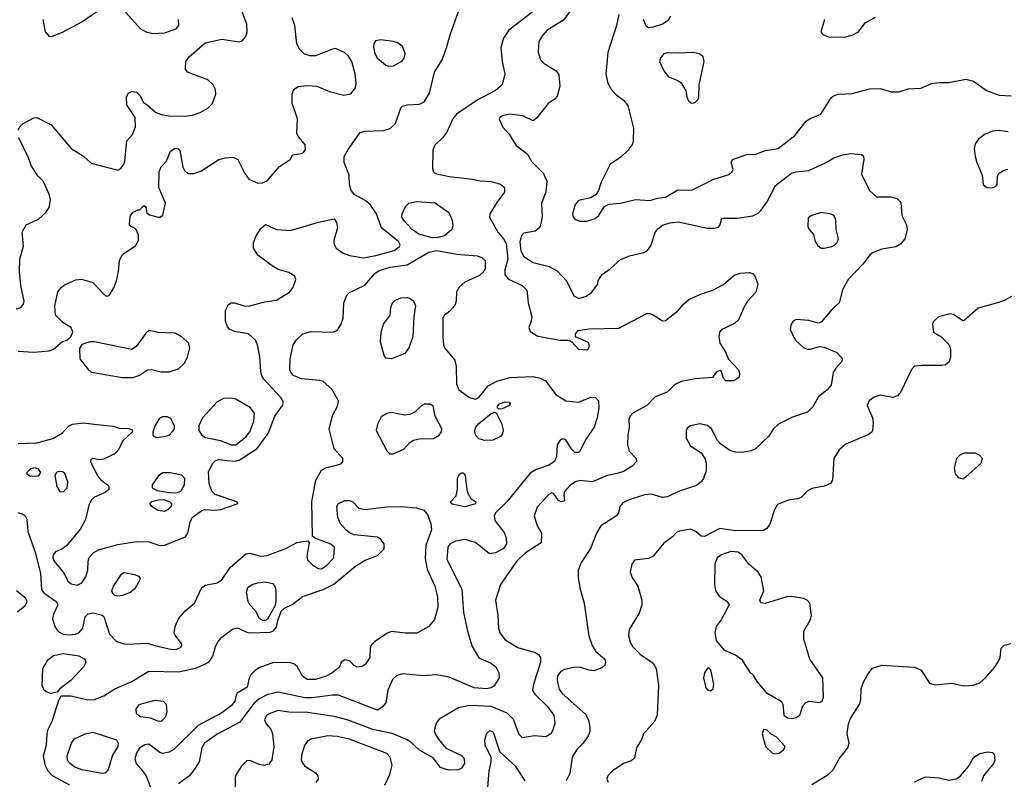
# Model space of a CAD drawing. Extents: x 1173079 to 1307053, y 522583 to 678478.
# Tile 169 of 256: x 1248655 to 1254982, y 574643 to 579523. Entities that reach past the tile are written whole.
import ezdxf

# ---------------------------------------------------------------- set-up
doc = ezdxf.new("R2010")
doc.units = 0

msp = doc.modelspace()

# ---------------------------------------------------------------- linework, layer by layer
at = {"layer": '0CON20XD'}
for points in [[(1248645, 578812.5), (1248655.3, 578834.7), (1248677.1, 578855), (1248745, 578892), (1248765, 578894), (1248857, 578847), (1248985.3, 578695.3), (1249065, 578645.6), (1249115, 578601.9), (1249285, 578556.2), (1249305, 578566.7), (1249324, 578595), (1249330.8, 578615), (1249344, 578745), (1249380, 578785), (1249400, 578835), (1249397.5, 578895), (1249344, 578975), (1249341.2, 579025), (1249355, 579052.5), (1249375, 579062.5), (1249405, 579057.5), (1249426.7, 579035), (1249450.7, 578990.7), (1249475, 578976.7), (1249528.3, 578928.3), (1249565, 578912.9), (1249614.5, 578904.5), (1249716.9, 578903.1), (1249765, 578910), (1249815, 578927.5), (1249864.7, 578955.3), (1249894.4, 578985), (1249915.6, 579045), (1249914.3, 579075), (1249898.6, 579105), (1249865, 579136.7), (1249733.3, 579185), (1249720, 579205), (1249722.5, 579255), (1249743.3, 579285), (1249846.2, 579375), (1249955, 579398.5), (1250065, 579380), (1250085, 579387.5), (1250108.8, 579415), (1250116, 579445), (1250113.8, 579495), (1250067.3, 579617.3)], [(1248804.5, 579525), (1248818.8, 579445), (1248845, 579415.6), (1248865, 579417.8), (1248935, 579444.5), (1249055, 579508.9), (1249185, 579598.5)], [(1251992.9, 579605), (1251797.5, 579455), (1251763.5, 579405), (1251747.1, 579345), (1251755.4, 579255), (1251771.9, 579175), (1251755.8, 579105), (1251712.4, 579067.6), (1251595, 579006.7), (1251462.5, 578915), (1251437.5, 578885), (1251400.7, 578799.3), (1251375, 578765.8), (1251322.6, 578717.4)], [(1252235, 579637.8), (1252150.5, 579519.5), (1252045, 579455.6), (1252015, 579420.8), (1251992, 579382)], [(1248645, 576799.5), (1248764.6, 576804.6), (1248867.7, 576832.3), (1248931.2, 576868.8), (1248967.9, 576912.1), (1248994.3, 576925.7), (1249065, 576932.7), (1249134.5, 576925.5), (1249255, 576911.2), (1249295, 576900), (1249355, 576897.5), (1249378.3, 576888.3), (1249380, 576875), (1249316.7, 576815), (1249289.7, 576760.3), (1249265, 576733.8), (1249195, 576700), (1249165, 576696.2), (1249125, 576703.3), (1249113.3, 576695), (1249111.2, 576685), (1249155, 576593.8), (1249175, 576568.6), (1249220, 576535), (1249228, 576525), (1249228, 576505), (1249204, 576485), (1249135, 576455.6), (1249115, 576437.1), (1249100, 576405), (1249078, 576312), (1249046.9, 576253.1), (1248955, 576143.6), (1248925, 576121.2), (1248885.5, 576104.5), (1248870.6, 576085), (1248869.1, 576065), (1248876.9, 576045), (1248940, 575965), (1248965.3, 575915.3), (1248985, 575898.1), (1249025, 575891.5), (1249054.1, 575905.9), (1249081.2, 575945), (1249092.2, 575987.8), (1249094.6, 576045), (1249101.9, 576068.1), (1249130.7, 576099.3), (1249162.5, 576117.5), (1249285, 576151.2), (1249405, 576170), (1249485, 576169.1), (1249555, 576146), (1249585, 576148.4), (1249719.6, 576200.4), (1249735.9, 576224.1), (1249750, 576295), (1249764.2, 576325), (1249825, 576369.4), (1249845, 576375.6), (1249905, 576372.3), (1249947.4, 576377.4), (1250060, 576415), (1250050, 576425), (1249912.1, 576472.1), (1249890.5, 576495), (1249873.1, 576543.1), (1249869.2, 576620.8), (1249895.3, 576674.7), (1249910.7, 576689.3), (1249935, 576698.2), (1249991.1, 576691.1), (1250035, 576686.8), (1250066.1, 576693.9), (1250181.7, 576768.3), (1250251.8, 576865), (1250294.6, 576975), (1250343.5, 577045), (1250350.5, 577065), (1250333.5, 577095), (1250224.1, 577214.1), (1250211.2, 577235), (1250203.6, 577263.6), (1250199.1, 577359.1), (1250183.2, 577435), (1250170.9, 577465), (1250125, 577504.4), (1250035, 577520), (1250004.1, 577534.1), (1249990.5, 577550.5), (1249977.3, 577587.3), (1249978, 577655), (1249997.7, 577692.3), (1250015, 577703.3), (1250035, 577703.8), (1250094.5, 577684.5), (1250125, 577682.5), (1250230.3, 577709.7), (1250305, 577721.9), (1250387.8, 577772.2), (1250409.7, 577800.3), (1250423.8, 577835), (1250428.8, 577855), (1250422.5, 577875), (1250385, 577899.2), (1250315, 577918.1), (1250272, 577945), (1250185, 578009.5), (1250157.5, 578055), (1250158.5, 578091.5), (1250175.7, 578134.3), (1250205, 578182.5), (1250235, 578208), (1250305, 578175.5), (1250395, 578168.9), (1250575, 578222.3), (1250675, 578243.3), (1250690.9, 578220.9), (1250697.8, 578185), (1250673.5, 578105), (1250672.7, 578085), (1250687.7, 578055), (1250732.9, 578022.9), (1250775, 578008.1), (1250865, 577994), (1250942.7, 578007.3), (1251060.4, 578039.6), (1251096.2, 578065), (1251099.2, 578075), (1251092.3, 578095), (1250980.5, 578185), (1250948.9, 578275), (1250908.1, 578335), (1250875, 578361.5), (1250808.6, 578398.6), (1250785.7, 578425), (1250774.4, 578464.4), (1250773.3, 578525), (1250740.9, 578605), (1250741.1, 578645), (1250765, 578690), (1250842.5, 578797.5), (1250873, 578807), (1250995, 578811.9), (1251035.6, 578824.4), (1251070, 578855), (1251104.1, 578955.9), (1251115, 578967.5), (1251144.1, 578975.9), (1251225, 578979.4), (1251255, 578995.6), (1251288.1, 579051.9), (1251321.1, 579185), (1251369.6, 579265), (1251398.2, 579341.8), (1251421.1, 579425), (1251474.4, 579575)], [(1248645, 577393.2), (1248745, 577386.7), (1248845, 577395.7), (1248872.9, 577407.1), (1248930, 577455), (1248957.5, 577465), (1248983.9, 577486.1), (1248996.2, 577515), (1248986.7, 577545), (1248933.8, 577575), (1248884.3, 577625), (1248880.6, 577685), (1248900, 577775), (1248924, 577805), (1248948, 577822), (1249015, 577851.9), (1249053.1, 577856.9), (1249125, 577835.6), (1249195, 577760), (1249215, 577747.5), (1249229.3, 577750.7), (1249259.7, 577800.3), (1249276.9, 577845), (1249290, 577905), (1249295.6, 577974.4), (1249304.4, 577995), (1249325, 578020), (1249399.7, 578070.3), (1249418, 578105), (1249417.7, 578137.7), (1249405, 578170), (1249388.3, 578188.3), (1249371.7, 578191.7), (1249360, 578205), (1249365, 578260), (1249385, 578287.5), (1249415, 578302.5), (1249427.5, 578302.5), (1249445, 578320), (1249455, 578330), (1249468.3, 578318.3), (1249470, 578285), (1249488.3, 578268.3), (1249545, 578254), (1249557.5, 578255), (1249575, 578267.5), (1249592.5, 578345), (1249548.8, 578445), (1249550.8, 578545), (1249565, 578576.7), (1249598.8, 578615), (1249625, 578677.5), (1249655, 578696.7), (1249673.6, 578693.6), (1249685, 578682.5), (1249704, 578575), (1249715, 578553.3), (1249735.9, 578535.9), (1249775, 578534.2), (1249819.1, 578550.9), (1249935, 578624.2), (1249975.9, 578635.9), (1250025, 578640), (1250056.2, 578625), (1250102, 578535), (1250128.3, 578498.3), (1250185, 578473.3), (1250215, 578474.5), (1250245, 578486.7), (1250325, 578580), (1250392.5, 578625), (1250410, 578655), (1250465, 578662.5), (1250479.5, 578670.5), (1250491.7, 578688.3), (1250489.5, 578719.5), (1250443.9, 578773.9), (1250436.7, 578795), (1250440, 578885), (1250428, 578925), (1250406.2, 578985), (1250406.2, 579045), (1250416.7, 579075), (1250445, 579093.3), (1250505, 579100), (1250565, 579095.8), (1250645, 579060.6), (1250738.3, 579038.3), (1250782.4, 579047.6), (1250813.3, 579085), (1250817.3, 579115), (1250810, 579175), (1250789.1, 579255), (1250768, 579288), (1250741.7, 579311.7), (1250685, 579337.5), (1250664.3, 579334.3), (1250555, 579290.5), (1250520.6, 579290.6), (1250485, 579301.5), (1250455, 579332.2), (1250437, 579367), (1250422.9, 579485), (1250406.9, 579535)], [(1249335, 579572), (1249432.7, 579462.7), (1249472.7, 579442.7), (1249515, 579434.3), (1249585, 579438.9), (1249660, 579465), (1249676.7, 579485), (1249676.2, 579525)], [(1252505, 579556.7), (1252490.8, 579485), (1252435, 579312.5), (1252421.5, 579175), (1252432, 579122), (1252451.2, 579081.2), (1252482.9, 579045), (1252535.3, 579005.3), (1252562, 578972), (1252598.9, 578825), (1252597.5, 578745), (1252592, 578725), (1252566, 578685), (1252515, 578638), (1252450, 578595), (1252390.5, 578479.5), (1252374.3, 578425), (1252359.7, 578400.3), (1252325, 578379.2), (1252245, 578360.6), (1252225, 578336), (1252206.9, 578275), (1252210.8, 578255), (1252225, 578239.6), (1252255, 578228.2), (1252301.1, 578228.9), (1252353.8, 578245)], [(1252836.9, 579545), (1252822.6, 579517.4), (1252785.5, 579494.5), (1252725, 579474), (1252695, 579471.2), (1252681.7, 579481.7), (1252663.8, 579525)], [(1253825.7, 579524.3), (1253802.5, 579445), (1253815, 579427.5), (1253852.5, 579412.5), (1253955, 579411.5), (1254005, 579422.9), (1254044.4, 579445.6), (1254088.3, 579501.7), (1254155, 579538.8)], [(1251027, 579223), (1251005, 579230.6), (1250955, 579274), (1250940, 579305), (1250931.1, 579345), (1250932.6, 579367.4), (1250945, 579388.6), (1250974.5, 579395.5), (1251055, 579385.6), (1251086.7, 579375), (1251112, 579355), (1251130.8, 579305), (1251122.9, 579275), (1251107.5, 579255), (1251055, 579223.3), (1251027, 579223)], [(1251992, 579382), (1251986.9, 579315), (1252001.4, 579265), (1252025, 579240.6), (1252103.4, 579193.4), (1252118.5, 579168.5), (1252126.4, 579095), (1252109.3, 579030.7), (1252095.5, 579014.5), (1252050.8, 578985), (1251977.9, 578892.1), (1251955, 578873.3), (1251887.5, 578905), (1251805, 578916.5), (1251756.7, 578905), (1251740, 578895), (1251736.2, 578885), (1251758, 578835), (1251799.1, 578789.1), (1251845.5, 578715.5), (1251918.8, 578658.8), (1251945, 578610.8), (1252022, 578535), (1252042, 578485), (1252035.8, 578415), (1252007.5, 578345), (1252012.7, 578257.3), (1251998.8, 578195), (1251989.5, 578180.5), (1251967.5, 578165), (1251895, 578152.5), (1251877.6, 578132.4), (1251869.4, 578095), (1251875, 578038.8), (1251895, 578001.4), (1251955, 577963.5), (1252057.4, 577937.4), (1252109.3, 577909.3), (1252168.6, 577845), (1252215, 577748), (1252247.9, 577732.1), (1252295, 577747.1), (1252330, 577770), (1252370, 577825), (1252373, 577847), (1252397.5, 577885), (1252448.6, 577921.4), (1252515, 577983.1), (1252573.3, 578005), (1252665, 578026.9), (1252689.6, 578040.4), (1252710.2, 578069.8), (1252737.5, 578155), (1252755, 578180), (1252785, 578202.9), (1252832.3, 578217.7), (1252885.4, 578224.6), (1253075, 578184), (1253115, 578183.8), (1253145, 578190), (1253155, 578200), (1253157.5, 578215), (1253167.5, 578245), (1253175, 578248.8), (1253265, 578247.1), (1253365, 578262.9), (1253399.7, 578280.3), (1253420.6, 578299.4), (1253455, 578350), (1253512.3, 578457.7), (1253615, 578536.5), (1253645, 578546.4), (1253725, 578553.1), (1253836.2, 578605), (1253885.5, 578634.5), (1253945, 578655.6), (1253995, 578662.5), (1254065, 578656.7), (1254077, 578647), (1254080, 578625), (1254065, 578530), (1254116.7, 578425), (1254160, 578385), (1254252.5, 578385), (1254293.4, 578373.4), (1254317.9, 578347.9), (1254324.3, 578265), (1254352.9, 578205), (1254358.6, 578175), (1254341.9, 578115), (1254316.9, 578083.1), (1254285, 578064.6), (1254195, 578048.1), (1254134.4, 578025.6), (1254116.8, 578013.2), (1254075.5, 577954.5), (1253978, 577855), (1253942.7, 577787.3), (1253920.8, 577705), (1253875, 577663.1), (1253805, 577579.2), (1253785, 577574.4), (1253725, 577590.6), (1253645, 577596), (1253625, 577586.7), (1253613, 577567), (1253606, 577535), (1253622, 577495), (1253641.2, 577465), (1253693.3, 577415), (1253715, 577406), (1253733.9, 577406.1), (1253795, 577423.3), (1253825, 577420), (1253905.7, 577385.7), (1253941.2, 577345), (1253936.7, 577325), (1253898.8, 577285), (1253882.7, 577257.3), (1253870, 577175), (1253843.8, 577145), (1253788.8, 577101.2), (1253751.5, 577035), (1253717.9, 577002.1), (1253620.3, 576969.7), (1253530, 576925), (1253498.8, 576895), (1253466, 576845), (1253383.1, 576766.9), (1253355, 576753.2), (1253295, 576742.5), (1253255, 576744.6), (1253218.8, 576755), (1253157.6, 576797.6), (1253139.1, 576819.1), (1253100, 576895), (1253075, 576915.5), (1253025, 576927.8), (1252965, 576914.2), (1252945, 576898.8), (1252938, 576885), (1252937.5, 576835), (1252965, 576786.2), (1253035, 576741.2), (1253058, 576705), (1253065.7, 576675.7), (1253065.6, 576625), (1253049.2, 576575), (1253035, 576554), (1253005, 576530), (1252895, 576494.4), (1252815, 576457.1), (1252785, 576453.8), (1252715, 576474.6), (1252670.6, 576470.6), (1252565, 576437.1), (1252530.2, 576419.8), (1252510.8, 576395), (1252502.5, 576355), (1252490, 576335), (1252388.8, 576271.2), (1252362, 576225), (1252323.3, 576125), (1252263.1, 576035), (1252242.9, 575985), (1252242.7, 575937.3), (1252255.6, 575865), (1252281.2, 575775), (1252311.9, 575565), (1252333.4, 575503.4), (1252355, 575466.2), (1252414, 575415), (1252420, 575395), (1252415, 575377.5), (1252395, 575358.8), (1252345, 575341.2), (1252315, 575344), (1252254.2, 575364.2), (1252215, 575362.2), (1252155, 575348.5), (1252131.9, 575335), (1252111.5, 575308.5), (1252108.2, 575285), (1252113.5, 575256.5), (1252122.6, 575222.6), (1252140.4, 575195), (1252291.4, 575061.4), (1252309.4, 575025), (1252319.1, 574979.1), (1252318.7, 574951.3), (1252307.8, 574922.2), (1252275.4, 574874.6), (1252235, 574835.7), (1252204.6, 574785), (1252189.9, 574680.1), (1252165.9, 574634.1)], [(1252975, 578986.2), (1252995, 578990), (1253010, 579005), (1253018, 579025), (1253020.8, 579105), (1253054, 579255), (1253046, 579285), (1253023, 579303), (1252985, 579312.9), (1252895, 579307.3), (1252815, 579310.6), (1252795, 579304.2), (1252772.2, 579277.8), (1252765.7, 579255), (1252793.8, 579195), (1252825, 579156.7), (1252885, 579133.3), (1252905, 579116.7), (1252936.2, 579065), (1252942, 579025), (1252955, 578997.5), (1252975, 578986.2)], [(1252353.8, 578245), (1252376, 578265), (1252410.3, 578319.7), (1252441.2, 578338.8), (1252515, 578344.4), (1252613, 578367), (1252705, 578362), (1252753.4, 578376.6), (1252805, 578382.7), (1252885, 578430), (1252975, 578428), (1253115, 578498.6), (1253215, 578528.8), (1253233.3, 578545), (1253239.3, 578560.7), (1253226.7, 578605), (1253236.7, 578625), (1253325, 578657.5), (1253385, 578660), (1253447.3, 578682.7), (1253528.8, 578695), (1253635, 578778.6), (1253709.7, 578870.3), (1253735, 578888), (1253803.3, 578915), (1253869.5, 579020.5), (1253885, 579034.2), (1253915, 579044.3), (1254005, 579049.4), (1254115, 579079.2), (1254185, 579080), (1254255, 579060), (1254305, 579060), (1254365, 579078.8), (1254445, 579084), (1254515, 579112.5), (1254565, 579120), (1254625, 579120), (1254735, 579140), (1254785, 579128), (1254868, 579068), (1254948.6, 579038.6), (1255025, 579034.6)], [(1255007.6, 578802.4), (1254945, 578810), (1254905, 578806.7), (1254854, 578786), (1254815.4, 578754.6), (1254795.6, 578725), (1254788.6, 578695), (1254793.9, 578643.9), (1254805.8, 578605.8), (1254840, 578525), (1254846.7, 578465), (1254870, 578445), (1254905, 578442), (1254925, 578451.2), (1254936, 578465), (1254938.8, 578515), (1254946, 578535), (1254973.8, 578555), (1255005, 578562.7)], [(1248635.5, 577664.5), (1248662, 577675), (1248680.6, 577695), (1248684.4, 577715), (1248661.5, 577815), (1248654.4, 577905), (1248655.7, 577985), (1248678.8, 578068.8), (1248671.7, 578158.3), (1248696.7, 578205), (1248775, 578242.5), (1248823.3, 578285), (1248845, 578317.5), (1248852.5, 578365), (1248845, 578402.5), (1248805.7, 578485.7), (1248770.9, 578520.9), (1248732, 578582), (1248712.5, 578635), (1248649.6, 578765)], [(1251322.6, 578717.4), (1251310.6, 578685), (1251307.5, 578565), (1251314.2, 578545), (1251325, 578535.8), (1251415, 578514.6), (1251565, 578498.6), (1251615, 578487.1), (1251685, 578484.3), (1251745, 578466), (1251770, 578445), (1251771.2, 578415), (1251721.3, 578348.7), (1251676.9, 578275), (1251674.3, 578255), (1251728, 578158), (1251765, 578114.3), (1251780.4, 578085), (1251792.5, 577985), (1251772.8, 577915), (1251773.1, 577883.1), (1251795, 577856.5), (1251884.6, 577814.6), (1251914.3, 577785), (1251922.9, 577705), (1251945.7, 577615), (1251942.7, 577587.3), (1251926, 577545), (1251935, 577520), (1251985, 577490.8), (1252083.1, 577473.1), (1252125, 577464.4), (1252185, 577463.3), (1252203.9, 577453.9), (1252245, 577406.2), (1252305, 577402.5), (1252317.5, 577425), (1252309.3, 577449.3), (1252227.5, 577485), (1252226.7, 577505), (1252243, 577527), (1252315, 577536.2), (1252505, 577540.5), (1252685, 577635.8), (1252705, 577635.7), (1252725, 577627.1), (1252785, 577588), (1252805, 577590), (1252885, 577652.9), (1252922.1, 577697.9), (1252955, 577725.5), (1253025, 577757.9), (1253109.2, 577785), (1253177.9, 577822.1), (1253245, 577879.5), (1253285, 577895.5), (1253345, 577899.2), (1253365, 577892), (1253381.3, 577871.3), (1253398.6, 577825), (1253385, 577772), (1253333, 577717), (1253315, 577686.7), (1253275, 577595.8), (1253247.8, 577572.2), (1253167, 577533), (1253152.5, 577515), (1253147.5, 577485), (1253154.2, 577445), (1253193.3, 577385), (1253206.7, 577345), (1253275, 577274), (1253282.2, 577245), (1253276.4, 577223.6), (1253245, 577203.1), (1253192, 577202), (1253178.3, 577218.3), (1253165, 577262.5), (1253155, 577270), (1253130.5, 577259.5), (1253106.4, 577223.6), (1252995, 577216.9), (1252905, 577197.7), (1252863.1, 577176.9), (1252815, 577130.4), (1252739.5, 577100.5), (1252685, 577044.4), (1252595, 576994.4), (1252577.1, 576975), (1252568.6, 576955), (1252571.4, 576905), (1252562.2, 576855), (1252560.5, 576795), (1252572.1, 576752.1), (1252617.1, 576705), (1252617.5, 576685), (1252590, 576655), (1252535, 576620.8), (1252501.1, 576608.9), (1252426.2, 576593.8), (1252335, 576553.5), (1252255, 576561.8), (1252225.9, 576554.1), (1252196.7, 576535), (1252158.6, 576495), (1252152, 576475), (1252155, 576431.2), (1252135, 576426.2), (1252116.7, 576435), (1252087.7, 576477.7), (1252075, 576483.3), (1252055, 576473.3), (1251979.5, 576390.5), (1251960, 576335), (1251978, 576278), (1252007.1, 576225), (1252006.7, 576163.3), (1251905, 576097.8), (1251847.5, 576042.5), (1251744.4, 575895), (1251711.9, 575795), (1251727.9, 575695), (1251732.5, 575615), (1251740.9, 575585), (1251775, 575540), (1251855, 575489.6), (1251967.4, 575457.4), (1251989.4, 575445), (1252002.1, 575425), (1252002, 575395), (1251953.8, 575245), (1251950.4, 575215), (1251965, 575189.4), (1252045, 575112.5), (1252087.1, 575055), (1252092.9, 575005), (1252081.7, 574958.3), (1252068.6, 574935), (1252035, 574916.9), (1251962.6, 574922.6), (1251885, 574910), (1251865, 574930.8), (1251827.6, 575027.6), (1251788, 575068), (1251685, 575111.7), (1251545, 575118.4), (1251475, 575103.3), (1251350, 575030), (1251332, 575005), (1251319.2, 574955), (1251324.2, 574935), (1251343.8, 574903.8), (1251394.2, 574844.2), (1251495, 574795.7), (1251511.4, 574775), (1251514.2, 574745), (1251493.8, 574715), (1251475, 574704.3), (1251411.2, 574701.2), (1251359.5, 574719.5), (1251312.3, 574782.3), (1251225, 574830), (1251167.1, 574885), (1251139.9, 574899.9), (1251048.3, 574938.3), (1250924, 574964), (1250765, 575023.4), (1250675, 575047.3), (1250505, 575071.6), (1250385.3, 575075.3), (1250315, 575085.4), (1250258, 575065), (1250239.8, 575050.2), (1250227.8, 575025), (1250238.8, 574998.8), (1250269.2, 574965), (1250279.4, 574935), (1250287.8, 574855), (1250275, 574767.5), (1250255, 574740.8), (1250225, 574732.5), (1250195, 574737.5), (1250135, 574763.3), (1250115, 574761.5), (1250078.5, 574725), (1250046.4, 574675), (1250040.5, 574655), (1250039.5, 574565)], [(1251305, 578120.8), (1251220, 578145), (1251177.8, 578175), (1251125, 578230.6), (1251110.9, 578255), (1251111.8, 578275), (1251135, 578322), (1251155, 578344.2), (1251205, 578355.4), (1251325, 578345.6), (1251412, 578285), (1251434.2, 578235), (1251438.3, 578198.3), (1251431.9, 578175), (1251385, 578135.5), (1251345, 578123.1), (1251305, 578120.8)], [(1253825, 578054.5), (1253874.4, 578065.6), (1253891.2, 578075), (1253907.6, 578092.4), (1253915.8, 578115.8), (1253901.2, 578175), (1253900, 578235), (1253893.8, 578255), (1253885.5, 578265.5), (1253862.5, 578275), (1253805, 578284.3), (1253744.2, 578265.8), (1253720.7, 578249.3), (1253720, 578195), (1253727.5, 578175), (1253755, 578142.5), (1253764.2, 578105), (1253780.8, 578075), (1253805, 578055.8), (1253825, 578054.5)], [(1248643, 576357), (1248675, 576346.5), (1248690.8, 576335), (1248701.4, 576315), (1248706.5, 576235), (1248757.5, 576095), (1248788.9, 575965), (1248795, 575860), (1248810.9, 575840.9), (1248889.4, 575785), (1248900, 575765), (1248871.9, 575705), (1248866.9, 575675), (1248880.5, 575625), (1248902.6, 575592.6), (1248935, 575576.2), (1248975, 575571.6), (1249013.3, 575575), (1249035.3, 575584.7), (1249061.4, 575615), (1249075, 575686.7), (1249095, 575706), (1249125, 575712), (1249185, 575697.5), (1249195, 575690), (1249232.9, 575575), (1249275, 575531.4), (1249315, 575515.7), (1249345, 575511.9), (1249475, 575518.2), (1249523.8, 575503.8), (1249635, 575478.2), (1249665, 575478.9), (1249688.9, 575491.1), (1249697.1, 575505), (1249694.2, 575515), (1249651.3, 575571.3), (1249647.5, 575585), (1249654.5, 575625.5), (1249675.7, 575675), (1249718.6, 575725), (1249778.6, 575775), (1249824.5, 575875.5), (1249849.7, 575890.3), (1249925, 575906.5), (1249955, 575924.5), (1250006.9, 576003.1), (1250108.3, 576091.7), (1250135, 576096.2), (1250205, 576077.8), (1250245, 576080), (1250364.3, 576125), (1250435.6, 576164.4), (1250506.2, 576176.2), (1250516.2, 576165), (1250500.6, 576075), (1250505, 576054.2), (1250537.9, 576017.9), (1250575, 575996.5), (1250595, 575995.5), (1250624.7, 576015.3), (1250673.3, 576065), (1250677.5, 576135), (1250655, 576153.6), (1250551.9, 576191.9), (1250535.8, 576205.8), (1250533.3, 576425), (1250558.5, 576565), (1250595, 576630), (1250622.5, 576645), (1250721.2, 576668.8), (1250731.2, 576685), (1250731.2, 576705), (1250675, 576766.2), (1250644.3, 576894.3), (1250667.3, 576985), (1250699.5, 577045), (1250703.5, 577075), (1250660.5, 577150.5), (1250605, 577197.9), (1250584.6, 577204.6), (1250465, 577215.5), (1250415, 577237.1), (1250398.6, 577255), (1250391.1, 577275), (1250392.7, 577342.7), (1250412.5, 577435), (1250433.8, 577466.2), (1250475, 577504.3), (1250525, 577519.5), (1250665, 577515.4), (1250695, 577527.3), (1250717.9, 577562.1), (1250734.7, 577605), (1250738.8, 577705), (1250756.4, 577753.6), (1250775, 577770.6), (1250871.9, 577818.1), (1250936.9, 577893.1), (1250965, 577911.3), (1251035, 577932.8), (1251145, 577947.8), (1251285, 578029.3), (1251335, 578040.9), (1251465, 578015.8), (1251595, 578006.1), (1251625.6, 577995.6), (1251645.5, 577975), (1251645.5, 577925), (1251637.5, 577905), (1251609.6, 577880.4), (1251515, 577836.9), (1251478.9, 577805), (1251462.5, 577775), (1251460.5, 577715), (1251452.2, 577687.8), (1251418.8, 577651.2), (1251384.7, 577625.3), (1251374.4, 577605), (1251373.1, 577485), (1251378.9, 577435), (1251385.6, 577415), (1251451.4, 577335), (1251460, 577295), (1251462.3, 577182.3), (1251476.1, 577146.1), (1251546.3, 577096.3), (1251585, 577084.5), (1251605, 577095.5), (1251665, 577170.4), (1251720.1, 577199.9), (1251805, 577225.3), (1251955, 577230.5), (1252000.3, 577220.3), (1252033.4, 577203.4), (1252100.8, 577115), (1252164.5, 577074.5), (1252245, 577065.5), (1252325, 577098.9), (1252355.6, 577095.6), (1252374.5, 577074.5), (1252376.4, 577026.4), (1252366.5, 576965), (1252346.1, 576905), (1252292.6, 576827.4), (1252255, 576749.5), (1252245, 576741.8), (1252222.7, 576742.7), (1252202.3, 576762.3), (1252165, 576824), (1252145, 576830.8), (1252128.1, 576821.9), (1252108.9, 576791.1), (1252103.6, 576715), (1252091.1, 576685), (1252055, 576661.2), (1251975.9, 576634.1), (1251935, 576608.9), (1251785.4, 576425), (1251713.3, 576355), (1251704, 576335), (1251708, 576305), (1251768.3, 576228.3), (1251781.2, 576195), (1251782.9, 576155), (1251764.7, 576125.3), (1251712.2, 576097.8), (1251675, 576092.5), (1251584, 576164), (1251515, 576183.9), (1251455, 576173.8), (1251421.4, 576155), (1251406.7, 576135), (1251398.9, 576055), (1251496.7, 575865), (1251507.5, 575715), (1251532.9, 575595), (1251560.7, 575500.7), (1251605, 575424), (1251681.3, 575391.3), (1251715, 575366), (1251735, 575327.5), (1251735.8, 575295), (1251705, 575244.2), (1251685, 575230.6), (1251655, 575224.6), (1251575, 575230.5), (1251415, 575300.5), (1251335, 575313.6), (1251245, 575308.8), (1251115, 575321.8), (1251078.9, 575311.1), (1251051.1, 575285), (1251020.5, 575215), (1251007.1, 575135), (1250985, 575105.8), (1250955, 575088), (1250703, 575183), (1250665, 575184.7), (1250535, 575167.6), (1250487.4, 575167.4), (1250315, 575204.2), (1250243.8, 575186.2), (1250191.7, 575158.3), (1250159.5, 575130.5), (1250069.5, 575010.5), (1249925, 574933.2), (1249842.7, 574875), (1249824.5, 574845), (1249807.5, 574755), (1249783.1, 574715), (1249745.8, 574665), (1249675.8, 574615)], [(1251045, 577344), (1251008.8, 577348.8), (1250996.7, 577365), (1250973, 577453), (1250978.1, 577515), (1250993.2, 577566.8), (1251036, 577625), (1251040, 577675), (1251050, 577705), (1251065, 577719.2), (1251104.5, 577735.5), (1251147.9, 577737.9), (1251165, 577732.5), (1251185, 577716), (1251197.5, 577685), (1251187.1, 577615), (1251181.9, 577485), (1251155.6, 577415), (1251130.7, 577379.3), (1251045, 577344)], [(1255033.3, 577746.7), (1254980.8, 577719.2), (1254937.5, 577705), (1254815, 577668.8), (1254725, 577590), (1254715, 577587.5), (1254655, 577630), (1254635, 577633.8), (1254560, 577615), (1254527.5, 577585), (1254520, 577565), (1254527.5, 577515), (1254575, 577487.5), (1254626.7, 577435), (1254636.2, 577405), (1254636.2, 577355), (1254626.7, 577325), (1254605, 577306.7), (1254579.5, 577300.5), (1254455, 577302.5), (1254405, 577296.7), (1254386.2, 577275), (1254317, 577133), (1254295, 577106.2), (1254265, 577096.2), (1254185, 577111.9), (1254145, 577098.5), (1254114.4, 577075), (1254100, 577045), (1254135.7, 576965), (1254140, 576935), (1254135.9, 576884.1), (1254128.3, 576871.7), (1254105, 576855.8), (1253964.6, 576795.4), (1253920.6, 576759.4), (1253885.5, 576705), (1253878, 576565), (1253865, 576542.5), (1253824.1, 576525.9), (1253745, 576511.2), (1253715, 576493.3), (1253676.1, 576453.9), (1253655.8, 576444.2), (1253595, 576436), (1253525, 576408.8), (1253505.6, 576374.4), (1253475, 576283.3), (1253455.7, 576254.3), (1253435, 576240.8), (1253255, 576240), (1253155, 576255.4), (1253055, 576202.5), (1253035, 576206), (1253000, 576235), (1252965, 576250), (1252895, 576238), (1252875, 576228), (1252849.4, 576200.6), (1252795, 576160), (1252725, 576077.1), (1252695, 576062.5), (1252605, 576050), (1252589.2, 576025), (1252578.1, 575975), (1252589.7, 575939.7), (1252628, 575885), (1252652, 575795), (1252652, 575765), (1252635, 575710), (1252572, 575605), (1252567.5, 575565), (1252578.6, 575525), (1252595, 575494.2), (1252644.2, 575445), (1252725, 575389.2), (1252745.6, 575355), (1252760.8, 575245), (1252750.4, 575055), (1252734.5, 575015), (1252662.5, 574935), (1252651.7, 574898.3), (1252617.5, 574845), (1252605, 574781.2), (1252585, 574762.9), (1252534.5, 574745.5), (1252462, 574695), (1252433.8, 574665), (1252428.8, 574645), (1252436.7, 574625)], [(1249385, 577224.4), (1249425, 577239.2), (1249475.8, 577274.2), (1249505, 577275.7), (1249565, 577261.4), (1249615, 577261.1), (1249675, 577280), (1249711.5, 577315), (1249733.5, 577355), (1249748.5, 577415), (1249739.1, 577445), (1249696.6, 577486.6), (1249655, 577509.1), (1249544.3, 577514.3), (1249485, 577526.7), (1249465, 577510), (1249405, 577426.2), (1249375, 577403.8), (1249135, 577453.5), (1249105, 577453.1), (1249054.2, 577435.8), (1249039.3, 577410.7), (1249042.5, 577345), (1249095.4, 577275.4), (1249115, 577258.1), (1249315.5, 577224.5), (1249385, 577224.4)], [(1250015, 576791.6), (1250045, 576792.6), (1250107.2, 576842.8), (1250133.3, 576875), (1250160, 576945), (1250163.4, 576995), (1250139.2, 577029.2), (1250045, 577085.4), (1250015, 577092.5), (1249965, 577090), (1249925, 577068.2), (1249830.5, 576965), (1249806.9, 576915), (1249806.9, 576885), (1249824.6, 576855), (1249849.4, 576839.4), (1249945, 576819.2), (1250015, 576791.6)], [(1251735, 577020), (1251725, 577030), (1251725, 577040), (1251737.5, 577055), (1251775, 577068), (1251800, 577065), (1251806.7, 577055), (1251802.5, 577045), (1251755, 577023.3), (1251735, 577020)], [(1251055, 576733.1), (1251124, 576765), (1251162.7, 576807.3), (1251185, 576822.2), (1251225, 576831.5), (1251315, 576832.5), (1251351.4, 576855), (1251365.8, 576875), (1251368.6, 576895), (1251324, 576975), (1251313, 577043), (1251293, 577053), (1251255, 577054), (1251235, 577042.5), (1251196.9, 577003.1), (1251162.9, 576987.1), (1251125, 576983.5), (1251045, 577000.3), (1251015, 576993.8), (1250978.9, 576971.1), (1250954.3, 576925), (1250946.2, 576885), (1251013.4, 576753.4), (1251034.5, 576734.5), (1251055, 576733.1)], [(1251645, 576819.5), (1251605, 576831.1), (1251584.7, 576854.7), (1251580.4, 576885), (1251585.6, 576905), (1251605, 576928.6), (1251685, 576993.8), (1251705, 577002.5), (1251717, 576997), (1251754.2, 576925), (1251761.4, 576885), (1251757.1, 576865), (1251743.8, 576846.2), (1251695, 576822.7), (1251645, 576819.5)], [(1249536.9, 576836.9), (1249516.7, 576845), (1249512, 576855), (1249511.9, 576875), (1249526.7, 576915), (1249555, 576962.5), (1249575, 576974.3), (1249603, 576973), (1249625, 576963.8), (1249647.1, 576915), (1249646.9, 576895), (1249635.7, 576875), (1249615.8, 576855), (1249595, 576844.5), (1249536.9, 576836.9)], [(1254715, 576574.2), (1254735, 576585.8), (1254834, 576675), (1254840.8, 576705), (1254822, 576725), (1254795, 576738.1), (1254725, 576739.4), (1254695.4, 576724.6), (1254674.3, 576705), (1254660, 576645), (1254665.9, 576605.9), (1254685, 576581.2), (1254715, 576574.2)], [(1248725, 576590), (1248775, 576592.5), (1248791.2, 576615), (1248776.7, 576635), (1248755, 576644), (1248725, 576638), (1248700, 576615), (1248700, 576605), (1248725, 576590)], [(1248935, 576490.6), (1248960.6, 576515), (1248964.4, 576555), (1248945, 576608), (1248929.3, 576619.3), (1248905, 576620.6), (1248891.2, 576615), (1248880, 576595), (1248893.5, 576525), (1248912.3, 576492.3), (1248935, 576490.6)], [(1249665, 576484), (1249693.6, 576496.4), (1249714.6, 576535), (1249716.6, 576576.6), (1249696.7, 576596.7), (1249623, 576613), (1249575, 576611.2), (1249545, 576590.5), (1249505.5, 576535), (1249506.9, 576515), (1249537.8, 576497.8), (1249615.2, 576484.8), (1249665, 576484)], [(1251515, 576394.4), (1251435, 576411.2), (1251423.3, 576425), (1251460, 576465), (1251467.7, 576507.7), (1251469.2, 576575), (1251479.5, 576600.5), (1251495, 576611.2), (1251505, 576611.2), (1251518.6, 576595), (1251528.1, 576505), (1251537.4, 576477.4), (1251555, 576448), (1251586.7, 576425), (1251585, 576413.8), (1251515, 576394.4)], [(1248976.5, 574605), (1248865.2, 574665.2), (1248838.8, 574695), (1248820.6, 574730.6), (1248808.5, 574795), (1248827.5, 574865), (1248830.8, 574935), (1248838.9, 574965), (1248863.6, 575016.3), (1248907.5, 575152.5), (1248921.2, 575178.8), (1248985, 575179.4), (1249093.8, 575153.8), (1249135, 575156.5), (1249195, 575179.4), (1249266.2, 575223.8), (1249375, 575271.2), (1249485, 575339.1), (1249676.5, 575333.5), (1249785, 575357.6), (1249849.2, 575385), (1249875, 575403.1), (1249895.3, 575434.7), (1249912.9, 575497.1), (1249931.1, 575528.9), (1249954.1, 575555.9), (1250022.2, 575607.8), (1250055, 575615.7), (1250115, 575587.8), (1250135, 575584.5), (1250265, 575588.8), (1250285, 575596.7), (1250305, 575620), (1250313.6, 575663.6), (1250335.7, 575724.3), (1250356.7, 575743.3), (1250405, 575766.7), (1250473.4, 575816.6), (1250605, 575862.7), (1250673, 575897), (1250815, 576014.5), (1250875, 576050.5), (1250955, 576080), (1250996.5, 576123.5), (1250997.3, 576155), (1250975, 576184.4), (1250955, 576197.8), (1250805, 576214.5), (1250775, 576226.7), (1250751.4, 576245), (1250717.1, 576285), (1250698.6, 576325), (1250693.1, 576395), (1250702.9, 576415), (1250744.8, 576435.2), (1250774.7, 576434.7), (1250795.6, 576425), (1250835.3, 576385.3), (1250875, 576375.9), (1251015, 576393.1), (1251105, 576396.6), (1251205, 576387.9), (1251251.8, 576371.8), (1251275.4, 576345.4), (1251296.4, 576285), (1251300.8, 576245), (1251265.3, 576145), (1251261.5, 576061.5), (1251274, 575994), (1251322.2, 575885), (1251340.5, 575815), (1251341.1, 575748.9), (1251321.1, 575668.9), (1251285, 575624), (1251207.9, 575582.1), (1251135, 575581.1), (1251045, 575592.5), (1251016.9, 575583.1), (1250934.1, 575525.9), (1250914.4, 575505), (1250906.9, 575485), (1250904.3, 575425), (1250875, 575380), (1250855, 575368), (1250824.2, 575364.2), (1250803.9, 575373.9), (1250773.6, 575403.6), (1250745, 575410), (1250720, 575395), (1250710, 575365), (1250700, 575355), (1250661.2, 575325), (1250625, 575306.5), (1250556.4, 575283.7), (1250502, 575285), (1250474.8, 575304.8), (1250439, 575369), (1250415.8, 575385.8), (1250395, 575392), (1250286.4, 575393.7), (1250197.4, 575362.6), (1250169.6, 575345), (1250140.4, 575315), (1250129.1, 575295), (1250117.1, 575235), (1250053.6, 575196.4), (1250045.5, 575184.5), (1250036.9, 575145), (1250015, 575114.6), (1249955, 575071.3), (1249801.2, 574988.8), (1249645, 574835.5), (1249615, 574817.8), (1249575, 574808.1), (1249554.6, 574814.6), (1249485, 574868.2), (1249458.8, 574865), (1249425, 574842.5), (1249405, 574813.8), (1249394.5, 574774.5), (1249404, 574744), (1249435, 574708.1), (1249467.5, 574665), (1249495, 574590)], [(1249585, 576364.7), (1249545, 576369.3), (1249504.4, 576395), (1249490.5, 576415), (1249505, 576428.4), (1249555, 576441.1), (1249585, 576438.4), (1249616.9, 576426.9), (1249630.4, 576415), (1249627.9, 576395), (1249606.6, 576373.4), (1249585, 576364.7)], [(1253625, 575034.4), (1253645, 575039.4), (1253668, 575055), (1253688, 575115), (1253703.8, 575135), (1253725.7, 575145.7), (1253795, 575136.2), (1253811.2, 575145), (1253819.5, 575170.5), (1253816, 575295), (1253733.1, 575415), (1253693, 575543), (1253694.5, 575595), (1253734.3, 575665), (1253743.1, 575695), (1253731.5, 575775), (1253715, 575794.4), (1253691.2, 575805), (1253615, 575818.5), (1253584.6, 575815.4), (1253445, 575772), (1253416.4, 575776.4), (1253410, 575795), (1253437.5, 575855), (1253418.8, 575945), (1253400, 575975), (1253340.4, 576025), (1253296.3, 576086.3), (1253271.9, 576101.9), (1253225, 576106.6), (1253163.9, 576086.1), (1253137.1, 576065), (1253122.5, 576025), (1253119.2, 575895), (1253125.3, 575855.3), (1253150.7, 575820.7), (1253202, 575785), (1253213.8, 575765), (1253162.3, 575667.7), (1253130, 575625), (1253122, 575585), (1253130, 575535), (1253181.9, 575471.9), (1253255, 575442.2), (1253294.2, 575415), (1253344.2, 575334.2), (1253366.2, 575315), (1253392.5, 575272.5), (1253451.7, 575201.7), (1253548, 575145), (1253558, 575125), (1253566.2, 575055), (1253588.6, 575038.6), (1253625, 575034.4)], [(1249285, 575820), (1249267.5, 575825), (1249251.7, 575841.7), (1249248, 575855), (1249257.5, 575885), (1249308.3, 575961.7), (1249325, 575971.2), (1249395, 575960), (1249419.3, 575949.3), (1249428.1, 575938.1), (1249427.5, 575925), (1249395, 575866), (1249365, 575843.3), (1249315, 575824.2), (1249285, 575820)], [(1250235, 575662.5), (1250215, 575662.5), (1250196.1, 575676.1), (1250170, 575725), (1250134.2, 575765), (1250124.2, 575785), (1250112, 575845), (1250122, 575875), (1250150, 575895), (1250183.6, 575906.4), (1250235, 575912.9), (1250281.2, 575901.2), (1250295.9, 575875.9), (1250300, 575855), (1250300, 575785), (1250294.1, 575755.9), (1250248.3, 575671.7), (1250235, 575662.5)], [(1248641.2, 575718.8), (1248690.2, 575759.8), (1248703.1, 575785), (1248695.4, 575805.4), (1248635, 575853.1)], [(1253745, 574610), (1253855, 574676), (1253882, 574705), (1253920.8, 574775), (1253975.7, 574845), (1253984.2, 574875), (1253972.9, 574935), (1253979.7, 575000.3), (1253994.4, 575035), (1254052.7, 575127.3), (1254059.6, 575155), (1254061.8, 575225), (1254075, 575263.8), (1254105, 575318), (1254135, 575357.1), (1254195, 575377.5), (1254405, 575364.3), (1254447.5, 575345), (1254500.4, 575260.4), (1254535, 575250.5), (1254645, 575261.1), (1254725, 575244.2), (1254785, 575247.1), (1254825, 575262.9), (1254863.1, 575296.9), (1254919.4, 575360.6), (1254942.4, 575397.6), (1254956, 575425), (1254962, 575485), (1254981.2, 575505), (1255024.6, 575515.4)], [(1248855, 575194.3), (1248825, 575204.3), (1248812, 575215), (1248799.2, 575245), (1248804.5, 575355), (1248835, 575410.8), (1248872.4, 575437.6), (1248935, 575451.5), (1249035, 575436.4), (1249074, 575415), (1249080, 575395), (1249066, 575365), (1248985, 575279.2), (1248913.8, 575225), (1248896.2, 575203.8), (1248855, 575194.3)], [(1253095, 575211.2), (1253111.2, 575225), (1253115.8, 575255), (1253095.9, 575345.9), (1253085, 575357.5), (1253075, 575357.5), (1253055, 575327.5), (1253048.6, 575295), (1253065, 575230), (1253077.5, 575215), (1253095, 575211.2)], [(1249565, 575014.2), (1249545, 575015.8), (1249495, 575036), (1249432.5, 575045), (1249406.7, 575065), (1249404.1, 575095.9), (1249425, 575123.3), (1249445, 575131.2), (1249525, 575152), (1249576.7, 575145), (1249596, 575125), (1249600, 575075), (1249589.7, 575040.3), (1249565, 575014.2)], [(1249185, 574681.1), (1249055, 574703.8), (1249005, 574723.8), (1248978.9, 574745), (1248962.5, 574765), (1248959.5, 574795), (1248987.5, 574875), (1249007.1, 574902.9), (1249075, 574935.6), (1249124.2, 574945.8), (1249276.2, 574896.2), (1249287.3, 574875), (1249285.4, 574855), (1249252.5, 574797.5), (1249224.1, 574705.9), (1249205, 574682.5), (1249185, 574681.1)], [(1251002.3, 574605), (1251034.4, 574675), (1251047.5, 574735), (1251035.5, 574785), (1251015, 574810), (1250775, 574900.9), (1250695, 574918.9), (1250635, 574922.3), (1250528.3, 574901.7), (1250503.1, 574886.9), (1250485, 574861.2), (1250465, 574797.5), (1250464.5, 574765), (1250485, 574730.6), (1250556, 574685), (1250570, 574665), (1250572, 574645), (1250557, 574623)], [(1251903.8, 574633.8), (1251843.6, 574725), (1251740.9, 574820.9), (1251705, 574933.3), (1251695, 574947.5), (1251675, 574955.8), (1251655, 574936.7), (1251642.9, 574895), (1251644.4, 574865), (1251681.9, 574785), (1251683.3, 574755), (1251669.3, 574695), (1251657.3, 574542.7)], [(1253506.1, 574806.1), (1253535, 574810.8), (1253566.2, 574835), (1253573.8, 574855), (1253515, 574916), (1253483.9, 574933.9), (1253458.3, 574958.3), (1253435, 574962.5), (1253426.7, 574935), (1253447.5, 574855), (1253492.3, 574812.3), (1253506.1, 574806.1)], [(1254405, 574626.7), (1254475, 574658.8), (1254562.6, 574652.6), (1254625, 574636.9), (1254675, 574645.8), (1254701.2, 574665), (1254751.2, 574725), (1254787.1, 574785), (1254825, 574809.4), (1254875, 574818.8), (1254906.4, 574816.4), (1254917.5, 574805), (1254920, 574765), (1254913.3, 574745), (1254847.5, 574665), (1254835, 574630)]]:
    msp.add_lwpolyline(points, dxfattribs=at)

doc.saveas('drawing.dxf')
